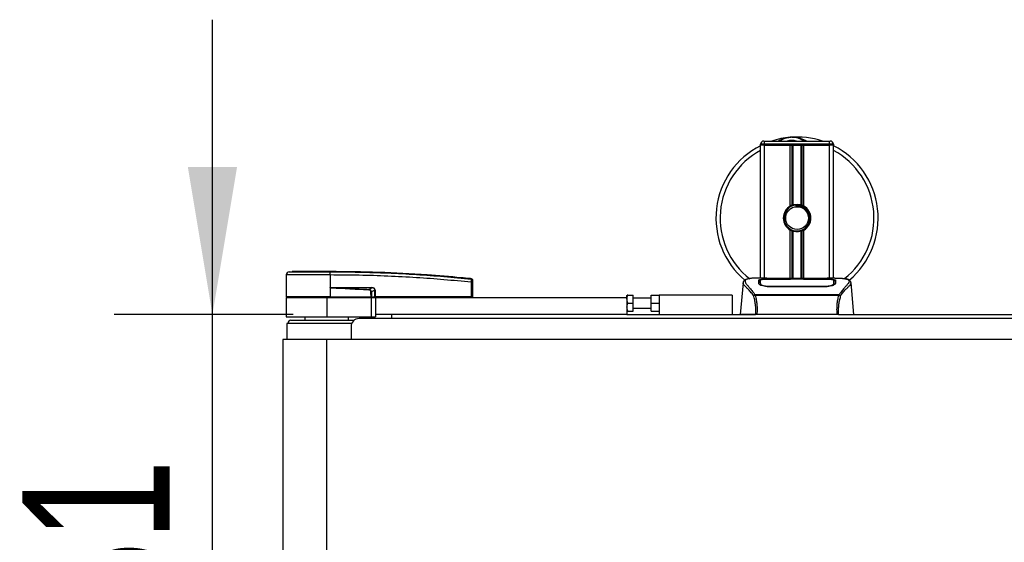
# Model space of a CAD drawing. Header units: millimetres. Extents: x 0 to 420, y 0 to 297.
# Tile 4 of 119: x 50 to 70, y 104 to 115. Entities that reach past the tile are written whole.
import ezdxf

# ---------------------------------------------------------------- set-up
doc = ezdxf.new("R2010")
doc.units = ezdxf.units.MM
doc.layers.add('QUOTE', color=174, linetype='Continuous')
doc.styles.add('SLDTEXTSTYLE3', font='TXT', dxfattribs={"width": 0.75})
doc.dimstyles.new('SLDDIMSTYLE2', dxfattribs={"dimtxt": 3, "dimasz": 3, "dimexe": 0, "dimexo": 0.0625, "dimgap": 0.75, "dimtad": 1, "dimlfac": 30.31081, "dimrnd": 1e-09, "dimzin": 12, "dimdsep": 46, "dimtxsty": 'SLDTEXTSTYLE3', "dimsah": 1, "dimcen": 0.09, "dimadec": 0, "dimazin": 3, "dimtfac": 1, "dimtdec": 3, "dimtmove": 0, "dimatfit": 0, "dimfxl": 0, "dimfrac": 2, "dimtolj": 1, "dimtzin": 12, "dimarcsym": 0})

# ---------------------------------------------------------------- blocks, each defined once
blk = doc.blocks.new('_D_3')
at = {"layer": 'QUOTE'}
for p, q in [((54.241, 108.853), (54.241, 114.853)), ((55.884, 108.853), (52.241, 108.853)), ((54.241, 99.582), (54.241, 108.853)), ((55.884, 99.582), (52.241, 99.582)), ((54.241, 99.582), (54.241, 93.582))]:
    blk.add_line(p, q, dxfattribs=at)
for points in [[(54.241, 108.853), (54.741, 111.853), (53.741, 111.853)], [(54.241, 99.582), (53.741, 96.582), (54.741, 96.582)]]:
    blk.add_solid(points, dxfattribs=at)
at = {"layer": 'QUOTE', "insert": (50.374, 100.893), "char_height": 3, "attachment_point": 1, "rotation": 90, "style": 'SLDTEXTSTYLE3'}
blk.add_mtext('281', dxfattribs=at)

msp = doc.modelspace()

# ---------------------------------------------------------------- linework, layer by layer
at = {"color": 7, "linetype": 'Continuous', "lineweight": 25}
for p, q in [((65.45563, 112.3832), (65.47212, 112.3832)), ((65.47212, 112.31721), (65.47212, 112.3832)), ((65.47212, 112.3832), (66.79178, 112.3832)), ((66.79178, 112.3832), (66.80828, 112.3832)), ((66.79178, 112.31721), (66.79178, 112.3832)), ((65.38964, 112.30072), (65.38964, 112.31721)), ((65.47212, 112.31721), (65.38964, 112.31721)), ((65.38964, 109.59541), (65.38964, 112.30072)), ((65.47212, 112.30072), (65.38964, 112.30072)), ((65.47212, 112.30072), (65.38964, 112.30072)), ((65.47212, 112.31721), (65.47212, 112.30072)), ((66.79178, 112.31721), (65.47212, 112.31721)), ((65.99504, 112.30072), (65.47212, 112.30072)), ((65.47212, 112.30072), (66.79178, 112.30072)), ((65.47212, 109.59541), (65.47212, 112.30072)), ((65.99504, 111.06083), (65.99504, 112.30072)), ((66.0308, 111.07765), (66.0308, 112.30072)), ((66.04974, 111.08421), (66.04974, 112.30072)), ((66.21417, 111.08421), (66.21417, 112.30072)), ((66.23311, 111.07765), (66.23311, 112.30072)), ((66.26887, 111.06083), (66.26887, 112.30072)), ((66.79178, 112.30072), (66.26887, 112.30072)), ((66.79178, 112.30072), (66.79178, 112.31721)), ((66.87426, 112.31721), (66.79178, 112.31721)), ((66.87426, 112.30072), (66.79178, 112.30072)), ((66.87426, 112.30072), (66.79178, 112.30072)), ((66.79178, 109.59541), (66.79178, 112.30072)), ((66.87426, 112.31721), (66.87426, 112.30072)), ((66.87426, 109.59541), (66.87426, 112.30072)), ((66.10907, 111.07904), (66.11088, 111.0582)), ((65.99504, 109.58648), (65.99504, 110.57137)), ((66.0308, 109.58648), (66.0308, 110.55455)), ((66.23311, 109.58648), (66.23311, 110.55455)), ((66.26887, 109.58648), (66.26887, 110.57137)), ((66.04974, 109.58648), (66.04974, 110.54799)), ((66.21417, 109.58648), (66.21417, 110.54799)), ((55.74362, 109.6578), (55.73977, 109.21601)), ((55.80262, 109.72284), (55.86, 109.72738)), ((56.63332, 109.72738), (56.63328, 109.72738)), ((56.63337, 109.65782), (56.6337, 109.21601)), ((56.63873, 109.65782), (56.63337, 109.65782)), ((59.50579, 109.58143), (59.50683, 109.58132)), ((59.50685, 109.58132), (59.50683, 109.58132)), ((65.51996, 109.59541), (65.36593, 109.59541)), ((65.99996, 109.56909), (65.54916, 109.56914)), ((65.5546, 109.57176), (65.98349, 109.57176)), ((65.5546, 109.56914), (65.5546, 109.57176)), ((66.62699, 109.58648), (65.63692, 109.58648)), ((66.62697, 109.58646), (65.63694, 109.58646)), ((65.98349, 109.57776), (66.28042, 109.57776)), ((65.98349, 109.57776), (65.98349, 109.57176)), ((65.98349, 109.57176), (65.98349, 109.56909)), ((65.99996, 109.56909), (65.99996, 109.57538)), ((66.26389, 109.57538), (65.99996, 109.57538)), ((66.26389, 109.56909), (66.26389, 109.57538)), ((66.26389, 109.57538), (66.26389, 109.56909)), ((66.28042, 109.57776), (66.28042, 109.57176)), ((66.28042, 109.57176), (66.70931, 109.57176)), ((66.28042, 109.57176), (66.28042, 109.56909)), ((66.70931, 109.56914), (66.70931, 109.57176)), ((66.89808, 109.59541), (66.74686, 109.59541)), ((66.84092, 109.59335), (66.83474, 109.5927)), ((66.88017, 109.49763), (66.87983, 109.55369)), ((56.63544, 109.39738), (56.63385, 109.21601)), ((56.63544, 109.39738), (56.63545, 109.39921)), ((56.70523, 109.40318), (57.47945, 109.40318)), ((57.47987, 109.39465), (56.70565, 109.39465)), ((57.42187, 109.3645), (57.47987, 109.39465)), ((57.54571, 109.34919), (57.47612, 109.31301)), ((57.54624, 109.21601), (57.54571, 109.34919)), ((57.55188, 109.34919), (57.5524, 109.21601)), ((59.50933, 109.21601), (59.50675, 109.51142)), ((59.53093, 109.51142), (59.5335, 109.21601)), ((65.03372, 109.49853), (64.97725, 108.8531)), ((65.03365, 109.49723), (65.0343, 109.49848)), ((65.38375, 109.49866), (65.38372, 109.49432)), ((65.55085, 109.43088), (65.55054, 109.41844)), ((66.70931, 109.41816), (65.5546, 109.41816)), ((66.70889, 109.43087), (66.70901, 109.43087)), ((66.87857, 109.48221), (66.87913, 109.45975)), ((66.88031, 109.47413), (66.88016, 109.49763)), ((67.23026, 109.49723), (67.22961, 109.49848)), ((67.28666, 108.8531), (67.23019, 109.49853)), ((55.73962, 109.19951), (55.73962, 108.80362)), ((55.73962, 109.19951), (56.56441, 109.19951)), ((56.6337, 109.21601), (55.73977, 109.21601)), ((55.75583, 109.21601), (55.75612, 109.19951)), ((56.56441, 109.19951), (56.56441, 108.80362)), ((56.56441, 109.19951), (57.47168, 109.19951)), ((56.63302, 109.21601), (56.63301, 109.19951)), ((56.63385, 109.21601), (56.6337, 109.21601)), ((56.63385, 109.21601), (57.47016, 109.21601)), ((57.46498, 109.21601), (57.46486, 109.19951)), ((57.47168, 109.19951), (57.47168, 108.80362)), ((57.47168, 109.19951), (57.55416, 109.19951)), ((57.47268, 109.21601), (57.54624, 109.21601)), ((57.53484, 109.21601), (57.53464, 109.19951)), ((57.5524, 109.21601), (57.54624, 109.21601)), ((57.5511, 109.21601), (57.55108, 109.19951)), ((59.50933, 109.21601), (57.5524, 109.21601)), ((57.55416, 109.19951), (57.55416, 108.8531)), ((57.55416, 109.19951), (62.66784, 109.19951)), ((59.50811, 109.21601), (59.50809, 109.19951)), ((59.50933, 109.21601), (59.5335, 109.21601)), ((59.51744, 109.21601), (59.51715, 109.19951)), ((62.67226, 109.249), (62.66784, 109.24135)), ((62.66784, 109.19951), (62.66784, 109.24135)), ((62.66784, 109.19951), (62.66784, 108.8531)), ((62.687, 109.249), (62.79981, 109.249)), ((62.79981, 109.08404), (62.79981, 109.249)), ((63.16272, 109.18302), (62.79981, 109.18302)), ((63.16272, 109.08404), (63.16272, 109.249)), ((63.16272, 109.249), (63.32767, 109.249)), ((63.32767, 109.249), (63.32767, 108.8531)), ((64.81229, 109.249), (63.32767, 109.249)), ((64.81229, 109.249), (64.81229, 108.8531)), ((65.27171, 109.24926), (65.27534, 109.25781)), ((65.27534, 109.25781), (66.989, 109.25781)), ((66.9803, 109.23932), (65.28356, 109.23932)), ((66.989, 109.25781), (66.99211, 109.24939)), ((62.687, 109.08404), (62.79981, 109.08404)), ((62.79981, 108.91909), (62.79981, 109.08404)), ((62.79981, 108.98507), (63.16272, 108.98507)), ((63.16272, 109.08404), (63.32767, 109.08404)), ((63.16272, 108.91909), (63.16272, 109.08404)), ((55.73962, 108.80362), (56.56441, 108.80362)), ((56.11902, 108.80362), (56.11902, 108.73763)), ((56.56441, 108.80362), (57.47168, 108.80362)), ((57.0098, 108.73763), (57.0098, 108.80362)), ((111.55029, 108.77062), (57.22424, 108.77062)), ((57.47168, 108.80362), (57.55416, 108.80362)), ((57.55416, 108.8531), (57.55416, 108.80362)), ((62.66784, 108.8531), (57.55416, 108.8531)), ((57.88407, 108.8531), (57.88407, 108.77062)), ((62.66784, 108.92674), (62.67226, 108.91909)), ((62.66784, 108.8531), (65.28518, 108.8531)), ((62.687, 108.91909), (62.79981, 108.91909)), ((63.16272, 108.91909), (63.32767, 108.91909)), ((66.9491, 108.8531), (65.31481, 108.8531)), ((66.97872, 108.8531), (113.9147, 108.8531)), ((55.75612, 108.67165), (55.75367, 108.34173)), ((57.07305, 108.67165), (55.75612, 108.67165)), ((55.8386, 108.73763), (57.12527, 108.73763)), ((57.05928, 108.60567), (57.05928, 108.34173)), ((55.67364, 108.34173), (55.67364, 100.09385)), ((56.56441, 108.34173), (55.67364, 108.34173)), ((56.56441, 100.09385), (56.56441, 108.34173)), ((221.52206, 108.34173), (56.56441, 108.34173))]:
    msp.add_line(p, q, dxfattribs=at)
at = {"color": 7, "linetype": 'Continuous', "lineweight": 25, "flags": 128}
for points in [[(66.71475, 109.56914), (66.4966, 109.56911), (66.26389, 109.56909)], [(56.63544, 109.39738), (56.67475, 109.39585), (56.70565, 109.39465)], [(57.42119, 109.35028), (57.42129, 109.35244), (57.42139, 109.35455), (57.42149, 109.35659), (57.42158, 109.35852), (57.42167, 109.3603), (57.42175, 109.36191), (57.42182, 109.36332), (57.42187, 109.3645)], [(66.71306, 109.43088), (66.7093, 109.43087), (66.70901, 109.43087)]]:
    msp.add_lwpolyline(points, dxfattribs=at)
at = {"color": 7, "linetype": 'Continuous', "lineweight": 25}
msp.add_circle((66.13195, 110.8161), 0.23094, dxfattribs=at)
for centre, radius, start, end in [((65.45563, 112.31721), 0.06598, 90, 180), ((66.13195, 110.8161), 1.64958, 94.974241, 108.194872), ((66.02611, 112.03219), 0.42889, 54.926098, 125.073902), ((66.02611, 112.03219), 0.36291, 75.287788, 104.712212), ((66.13195, 110.8161), 1.64958, 71.805128, 94.974241), ((66.80828, 112.31721), 0.06598, 0, 90), ((66.13195, 110.8161), 1.64958, 116.743684, 229.984768), ((66.13195, 110.8161), 1.56454, 118.324088, 232.137337), ((66.13195, 110.8161), 1.64958, 310.046839, 63.256316), ((66.13195, 110.8161), 1.56454, 308.047069, 61.675912), ((66.13195, 110.8161), 0.28043, 119.224658, 240.775342), ((66.13195, 110.8161), 0.26393, 94.974241, 274.974241), ((66.13195, 110.8161), 0.28043, 111.143405, 119.224658), ((66.13195, 110.8161), 0.28043, 60.775342, 68.856595), ((66.13195, 110.8161), 0.28043, 299.224658, 60.775342), ((66.13195, 110.8161), 0.28043, 240.775342, 248.856595), ((66.13195, 110.8161), 0.28043, 291.143405, 299.224658), ((55.8096, 109.65723), 0.06598, 96.076872, 179.499989), ((56.38551, 109.67159), 0.24825, 356.819927, 11.918257), ((55.29535, 109.57028), 1.34712, 6.503389, 6.696809), ((56.3909, 109.67175), 0.24822, 356.784062, 11.882918), ((59.50428, 109.5501), 0.02631, 0.615859, 83.895805), ((56.77357, 109.40229), 0.06835, 179.25241, 186.414342), ((57.5478, 109.40229), 0.06835, 179.25241, 186.414342), ((57.5488, 110.18948), 0.8403, 269.78976, 270.21024), ((59.51884, 108.78102), 0.7305, 89.051899, 90.948101), ((57.22424, 108.60567), 0.16496, 90, 180), ((55.8386, 108.67165), 0.06598, 90, 180)]:
    msp.add_arc(centre, radius, start, end, dxfattribs=at)
for centre, major_axis, ratio, start_param, end_param in [((57.39453, 109.29442), (0.06599, 0.03488), 0.66301777, 5.94884055, 7.12572739), ((57.39453, 109.29427), (0.07559, 0.04022), 0.77058227, 5.94675229, 7.12363913), ((57.43481, 109.31556), (0.11218, 0.05517), 0.60672542, 5.99588539, 7.17277223), ((57.43565, 109.31565), (0.10613, 0.05253), 0.5569608, 5.9946727, 7.17155954)]:
    msp.add_ellipse(centre, major_axis=major_axis, ratio=ratio, start_param=start_param, end_param=end_param, dxfattribs=at)
for points, knots in [([(65.74948, 112.3832), (65.75216, 112.38497), (65.79599, 112.41384), (65.87676, 112.44195), (65.95606, 112.45659), (65.98864, 112.45944), (65.98892, 112.45946)], [0, 0, 0, 0, 0.03729849, 0.60902041, 0.99664446, 1, 1, 1, 1]), ([(65.98892, 112.45946), (65.9892, 112.45949), (65.99674, 112.46015), (66.00433, 112.45985), (66.01164, 112.45957)], [0, 0, 0, 0, 0.03710938, 1, 1, 1, 1]), ([(66.03421, 112.4596), (66.05187, 112.46006), (66.11742, 112.46177), (66.2055, 112.43991), (66.28427, 112.40876), (66.31502, 112.38963), (66.32535, 112.3832)], [0, 0, 0, 0, 0.17640166, 0.65503379, 0.8840221, 1, 1, 1, 1]), ([(66.0308, 111.07765), (66.03148, 111.07791), (66.03354, 111.0787), (66.03786, 111.08029), (66.04361, 111.08227), (66.04766, 111.08356), (66.04959, 111.08416), (66.04974, 111.08421)], [0, 0, 0, 0, 0.13279182, 0.40328924, 0.68794599, 0.97624213, 1, 1, 1, 1]), ([(66.04974, 111.08421), (66.05753, 111.08638), (66.08399, 111.09378), (66.1325, 111.09855), (66.18121, 111.09334), (66.20564, 111.08657), (66.21417, 111.08421)], [0, 0, 0, 0, 0.15316231, 0.52061175, 0.83276392, 1, 1, 1, 1]), ([(66.10907, 111.07904), (66.14246, 111.07827), (66.21017, 111.0767), (66.30072, 111.02692), (66.36695, 110.94968), (66.40024, 110.85235), (66.3933, 110.75154), (66.36123, 110.67148), (66.32386, 110.63984), (66.31147, 110.62935)], [0, 0, 0, 0, 0.153256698, 0.3107756, 0.462217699, 0.61755972, 0.774365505, 0.925184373, 1, 1, 1, 1]), ([(66.15484, 110.55316), (66.18364, 110.55923), (66.24123, 110.57137), (66.31378, 110.62455), (66.36549, 110.69675), (66.38973, 110.78201), (66.38385, 110.86944), (66.34972, 110.94928), (66.29132, 111.01275), (66.21577, 111.05213), (66.15258, 111.06174), (66.11798, 111.0588), (66.11088, 111.0582)], [0, 0, 0, 0, 0.11029899, 0.22059797, 0.33089694, 0.4412694, 0.54893858, 0.65628707, 0.76369695, 0.86864917, 0.97304725, 1, 1, 1, 1]), ([(66.21417, 111.08421), (66.21515, 111.0839), (66.21788, 111.08305), (66.22281, 111.08142), (66.22851, 111.0794), (66.23157, 111.07823), (66.23311, 111.07765)], [0, 0, 0, 0, 0.15557258, 0.42978375, 0.7145238, 1, 1, 1, 1]), ([(66.04974, 110.54799), (66.04932, 110.54812), (66.04721, 110.54877), (66.04297, 110.55014), (66.03727, 110.55212), (66.03318, 110.55363), (66.03127, 110.55437), (66.0308, 110.55455)], [0, 0, 0, 0, 0.06768855, 0.33799524, 0.61961326, 0.90796392, 1, 1, 1, 1]), ([(66.23311, 110.55455), (66.23282, 110.55444), (66.23122, 110.55382), (66.22762, 110.55247), (66.22203, 110.55051), (66.21734, 110.54897), (66.21485, 110.5482), (66.21417, 110.54799)], [0, 0, 0, 0, 0.05704611, 0.3223495, 0.60367528, 0.89214027, 1, 1, 1, 1]), ([(66.21417, 110.54799), (66.19753, 110.54379), (66.16371, 110.53525), (66.10753, 110.53502), (66.06988, 110.542), (66.05219, 110.54727), (66.04974, 110.54799)], [0, 0, 0, 0, 0.317631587, 0.645872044, 0.951087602, 1, 1, 1, 1]), ([(56.63337, 109.65782), (56.59207, 109.65782), (56.50848, 109.65781), (56.38029, 109.65781), (56.25147, 109.65783), (56.12835, 109.65778), (56.01654, 109.65783), (55.92126, 109.65782), (55.84332, 109.65779), (55.78692, 109.65783), (55.7505, 109.65783), (55.74594, 109.65781), (55.74362, 109.6578)], [0, 0, 0, 0, 0.09123037, 0.18462249, 0.28509302, 0.38847717, 0.48894659, 0.59232958, 0.69279869, 0.79618144, 0.89663467, 1, 1, 1, 1]), ([(55.80262, 109.72284), (55.80475, 109.72284), (55.80901, 109.72283), (55.84235, 109.72288), (55.89498, 109.72284), (55.96667, 109.72285), (56.05555, 109.72285), (56.15862, 109.72282), (56.27345, 109.72285), (56.39247, 109.72285), (56.51205, 109.72284), (56.58962, 109.72285), (56.6284, 109.72286)], [0, 0, 0, 0, 0.101915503, 0.203833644, 0.305752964, 0.407671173, 0.50960195, 0.611531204, 0.713461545, 0.815392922, 0.90769638, 1, 1, 1, 1]), ([(56.63328, 109.72738), (56.5843, 109.72738), (56.48619, 109.72738), (56.34167, 109.72738), (56.20733, 109.72738), (56.08787, 109.72738), (55.98948, 109.72738), (55.91608, 109.72738), (55.86864, 109.72738), (55.86288, 109.72738), (55.86, 109.72738)], [0, 0, 0, 0, 0.12488045, 0.25013958, 0.37464939, 0.49981249, 0.62476421, 0.74955772, 0.87492377, 1, 1, 1, 1]), ([(56.6284, 109.72286), (56.6302, 109.72287), (56.632, 109.72289), (56.6338, 109.72286), (56.6338, 109.72286)], [0, 0, 0, 0, 0.99963467, 1, 1, 1, 1]), ([(59.50683, 109.58132), (59.49574, 109.58245), (59.42735, 109.58939), (59.12725, 109.61868), (58.51068, 109.66905), (57.6211, 109.71746), (56.96271, 109.72407), (56.63332, 109.72738)], [0, 0, 0, 0, 0.01170126, 0.07220884, 0.31419353, 0.65688711, 1, 1, 1, 1]), ([(56.6338, 109.72286), (56.6338, 109.72286), (56.82924, 109.72275), (57.22014, 109.7187), (57.80627, 109.70018), (58.56934, 109.66166), (59.13557, 109.61009), (59.50707, 109.57626)], [0, 0, 0, 0, 0.00000069, 0.20371068, 0.40747211, 0.61123305, 1, 1, 1, 1]), ([(59.50675, 109.51142), (59.13565, 109.54526), (58.57033, 109.5968), (57.80856, 109.63508), (57.22378, 109.65418), (56.83372, 109.65661), (56.63873, 109.65782)], [0, 0, 0, 0, 0.389052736, 0.59267292, 0.796380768, 1, 1, 1, 1]), ([(59.50675, 109.51142), (59.50698, 109.51882), (59.50745, 109.53362), (59.50776, 109.55323), (59.50772, 109.56793), (59.50742, 109.5746), (59.50714, 109.57592), (59.50707, 109.57626)], [0, 0, 0, 0, 0.23108965, 0.4626691, 0.69303153, 0.92227335, 1, 1, 1, 1]), ([(59.50707, 109.57626), (59.50701, 109.57821), (59.50693, 109.58087), (59.50687, 109.58123), (59.50685, 109.58132)], [0, 0, 0, 0, 0.73611582, 1, 1, 1, 1]), ([(59.50685, 109.58132), (59.50977, 109.58073), (59.51561, 109.57954), (59.52301, 109.5742), (59.52831, 109.56689), (59.53035, 109.56013), (59.53051, 109.55621), (59.53054, 109.5553)], [0, 0, 0, 0, 0.23106275, 0.46212549, 0.69318856, 0.92839331, 1, 1, 1, 1]), ([(59.53054, 109.5553), (59.53054, 109.5552), (59.53055, 109.55486), (59.53057, 109.55228), (59.53059, 109.55038)], [0, 0, 0, 0, 0.26342591, 1, 1, 1, 1]), ([(59.53059, 109.55038), (59.53059, 109.55018), (59.53059, 109.5494), (59.53063, 109.54542), (59.53071, 109.53658), (59.53081, 109.52478), (59.53089, 109.51587), (59.53093, 109.51142)], [0, 0, 0, 0, 0.07774703, 0.30683638, 0.53695653, 0.76850921, 1, 1, 1, 1]), ([(65.14133, 109.5798), (65.13463, 109.57853), (65.11756, 109.5753), (65.09802, 109.56866), (65.08197, 109.56137), (65.0722, 109.55551), (65.06536, 109.55039), (65.06059, 109.54615), (65.05717, 109.54281), (65.0549, 109.54054), (65.05335, 109.53905), (65.05265, 109.53841), (65.05226, 109.53806), (65.05196, 109.53779), (65.05176, 109.53762), (65.05156, 109.53745), (65.05129, 109.53722), (65.05097, 109.53696), (65.05046, 109.53654), (65.04992, 109.53613), (65.04925, 109.5356), (65.0483, 109.53479), (65.04785, 109.53444), (65.04663, 109.53275), (65.04625, 109.5322), (65.04597, 109.53179), (65.04568, 109.53134), (65.04526, 109.53069), (65.04439, 109.5293), (65.04331, 109.52747), (65.03967, 109.52092), (65.0359, 109.51202), (65.03453, 109.50358), (65.03373, 109.4987)], [0, 0, 0, 0, 0.13346194, 0.34016958, 0.46160951, 0.55730778, 0.62992241, 0.68217732, 0.71692903, 0.7371149, 0.74272174, 0.74460414, 0.7459796, 0.74651976, 0.74699289, 0.74743167, 0.74787155, 0.74886374, 0.75011647, 0.75397334, 0.75908593, 0.76862625, 0.78821087, 0.79094759, 0.79197558, 0.79286909, 0.79373558, 0.79468443, 0.7971036, 0.8047367, 0.8162438, 0.89371675, 1, 1, 1, 1]), ([(65.15243, 109.58137), (65.14596, 109.58005), (65.13216, 109.57721), (65.10741, 109.56947), (65.08291, 109.55667), (65.06992, 109.53463), (65.07591, 109.51047), (65.09018, 109.48789), (65.1029, 109.47129), (65.1193, 109.45188), (65.13868, 109.43013), (65.16156, 109.40469), (65.18689, 109.37548), (65.21444, 109.34149), (65.24422, 109.30321), (65.26445, 109.27369), (65.27534, 109.25781)], [0, 0, 0, 0, 0.061570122, 0.131511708, 0.27071941, 0.403375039, 0.535106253, 0.583280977, 0.633158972, 0.68442904, 0.73675836, 0.783847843, 0.838932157, 0.891573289, 0.94168727, 1, 1, 1, 1]), ([(65.36593, 109.59538), (65.3642, 109.59539), (65.35777, 109.59543), (65.3453, 109.59537), (65.33003, 109.59526), (65.31488, 109.59504), (65.29984, 109.59473), (65.28406, 109.59426), (65.26693, 109.59358), (65.24608, 109.59249), (65.22392, 109.59091), (65.20097, 109.58874), (65.17891, 109.58602), (65.1626, 109.58367), (65.15404, 109.58174), (65.15243, 109.58137)], [0, 0, 0, 0, 0.02762691, 0.10239616, 0.17945658, 0.24994161, 0.31702439, 0.38965422, 0.46782264, 0.55148696, 0.67182448, 0.76737343, 0.86398611, 0.97427426, 1, 1, 1, 1]), ([(65.35156, 109.55332), (65.35374, 109.55576), (65.35811, 109.56063), (65.39308, 109.56604), (65.44467, 109.56973), (65.50185, 109.57151), (65.53961, 109.57169), (65.5546, 109.57176)], [0, 0, 0, 0, 0.21521677, 0.43046232, 0.64509935, 0.85904026, 1, 1, 1, 1]), ([(65.35335, 109.48493), (65.35297, 109.49967), (65.35238, 109.52182), (65.35187, 109.54144), (65.35167, 109.54936), (65.35156, 109.55332)], [0, 0, 0, 0, 0.49858361, 0.74918971, 1, 1, 1, 1]), ([(65.38409, 109.55369), (65.38409, 109.55354), (65.38399, 109.53519), (65.38386, 109.51685), (65.38374, 109.49866)], [0, 0, 0, 0, 0.00827271, 1, 1, 1, 1]), ([(65.38409, 109.55365), (65.38399, 109.53618), (65.38388, 109.51785), (65.38376, 109.49953), (65.38375, 109.49866)], [0, 0, 0, 0, 0.95264015, 1, 1, 1, 1]), ([(65.54916, 109.56914), (65.53068, 109.56901), (65.49371, 109.56873), (65.44442, 109.56646), (65.4071, 109.56283), (65.38697, 109.55839), (65.38492, 109.55502), (65.38409, 109.55365)], [0, 0, 0, 0, 0.21287602, 0.42573624, 0.63903454, 0.85331242, 1, 1, 1, 1]), ([(65.38534, 109.48222), (65.38532, 109.4831), (65.38504, 109.49949), (65.38467, 109.52005), (65.38432, 109.54041), (65.38417, 109.54941), (65.38409, 109.55353), (65.38409, 109.55365)], [0, 0, 0, 0, 0.02546624, 0.4713629, 0.73178735, 0.99246436, 1, 1, 1, 1]), ([(65.63694, 109.58646), (65.62577, 109.58647), (65.58972, 109.58654), (65.53067, 109.58728), (65.47041, 109.58881), (65.42942, 109.59058), (65.41015, 109.59221), (65.41871, 109.59297), (65.42299, 109.59335)], [0, 0, 0, 0, 0.08215471, 0.26513997, 0.44867114, 0.63249904, 0.81630092, 1, 1, 1, 1]), ([(65.44297, 109.59011), (65.43712, 109.5904), (65.42773, 109.59086), (65.42174, 109.59153), (65.42234, 109.59142), (65.42249, 109.59139)], [0, 0, 0, 0, 0.55060159, 0.88501525, 1, 1, 1, 1]), ([(65.42299, 109.59335), (65.45866, 109.59431), (65.51794, 109.59589), (65.60849, 109.59474), (65.66841, 109.5927), (65.70337, 109.58956), (65.71036, 109.58893)], [0, 0, 0, 0, 0.301521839, 0.501047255, 0.900230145, 1, 1, 1, 1]), ([(65.43563, 109.59053), (65.43546, 109.59062), (65.43347, 109.59175), (65.42918, 109.5929), (65.42505, 109.5932), (65.42299, 109.59335)], [0, 0, 0, 0, 0.044433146, 0.522216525, 1, 1, 1, 1]), ([(65.63694, 109.58649), (65.62243, 109.58651), (65.59206, 109.58657), (65.5477, 109.5871), (65.50594, 109.58791), (65.47134, 109.58892), (65.44996, 109.5897), (65.44356, 109.59007), (65.44297, 109.59011)], [0, 0, 0, 0, 0.18189708, 0.38061319, 0.58093849, 0.78035725, 0.97967552, 1, 1, 1, 1]), ([(65.72274, 109.58648), (65.72075, 109.58719), (65.71675, 109.58862), (65.71251, 109.58882), (65.71036, 109.58893)], [0, 0, 0, 0, 0.49524741, 1, 1, 1, 1]), ([(66.55354, 109.58893), (66.5514, 109.58882), (66.54715, 109.58862), (66.54315, 109.58719), (66.54117, 109.58648)], [0, 0, 0, 0, 0.50476564, 1, 1, 1, 1]), ([(66.55354, 109.58893), (66.57556, 109.59064), (66.61215, 109.59349), (66.69428, 109.59535), (66.76842, 109.59636), (66.82883, 109.59385), (66.84092, 109.59335)], [0, 0, 0, 0, 0.30143784, 0.50095323, 0.90014009, 1, 1, 1, 1]), ([(66.83353, 109.59086), (66.82814, 109.5905), (66.81453, 109.58958), (66.76742, 109.58806), (66.70182, 109.58673), (66.65191, 109.58655), (66.62697, 109.58646)], [0, 0, 0, 0, 0.17981299, 0.45378319, 0.72700373, 1, 1, 1, 1]), ([(66.70931, 109.57176), (66.73208, 109.5716), (66.77764, 109.57128), (66.83838, 109.56868), (66.88428, 109.56442), (66.90889, 109.5591), (66.91135, 109.55498), (66.91234, 109.55332)], [0, 0, 0, 0, 0.21341182, 0.42681727, 0.64048529, 0.85457431, 1, 1, 1, 1]), ([(66.87982, 109.55365), (66.87802, 109.55564), (66.87442, 109.55964), (66.84581, 109.56421), (66.80367, 109.56738), (66.75725, 109.56894), (66.72674, 109.56909), (66.71475, 109.56914)], [0, 0, 0, 0, 0.21612272, 0.43228358, 0.64748247, 0.86145988, 1, 1, 1, 1]), ([(66.84092, 109.59335), (66.84336, 109.59319), (66.85111, 109.59266), (66.85113, 109.59182), (66.83712, 109.59106), (66.83353, 109.59086)], [0, 0, 0, 0, 0.25540478, 0.808946, 1, 1, 1, 1]), ([(66.84204, 109.59149), (66.84205, 109.59149), (66.84254, 109.59158), (66.84028, 109.59123), (66.83595, 109.59096), (66.83353, 109.59081)], [0, 0, 0, 0, 0.006260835, 0.44327513, 1, 1, 1, 1]), ([(66.87982, 109.55365), (66.87981, 109.55353), (66.87969, 109.54651), (66.87946, 109.53356), (66.87905, 109.50968), (66.87876, 109.493), (66.87859, 109.4831), (66.87857, 109.48221)], [0, 0, 0, 0, 0.0075194, 0.45666513, 0.71535566, 0.97452521, 1, 1, 1, 1]), ([(66.88016, 109.49763), (66.88015, 109.49847), (66.88009, 109.50776), (66.87998, 109.52643), (66.87987, 109.54427), (66.87982, 109.55365)], [0, 0, 0, 0, 0.04480435, 0.49764008, 1, 1, 1, 1]), ([(66.89808, 109.59538), (66.9013, 109.59539), (66.9197, 109.59544), (66.95885, 109.59507), (67.00127, 109.59356), (67.03274, 109.59144), (67.04862, 109.5901), (67.06356, 109.58861), (67.0765, 109.5871), (67.08924, 109.58538), (67.10052, 109.58356), (67.10912, 109.58205), (67.11337, 109.58112), (67.11389, 109.581)], [0, 0, 0, 0, 0.04881498, 0.27892257, 0.54515535, 0.62717383, 0.69834333, 0.75858144, 0.82840444, 0.87364995, 0.93389274, 0.99178224, 1, 1, 1, 1]), ([(66.91234, 109.55332), (66.91224, 109.54938), (66.91198, 109.53951), (66.91145, 109.5191), (66.91085, 109.49633), (66.91055, 109.48493)], [0, 0, 0, 0, 0.249392, 0.62414375, 1, 1, 1, 1]), ([(67.11389, 109.581), (67.11697, 109.58036), (67.1235, 109.57899), (67.13278, 109.57663), (67.14169, 109.57404), (67.15647, 109.56901), (67.1738, 109.5606), (67.18858, 109.54597), (67.1926, 109.52737), (67.18459, 109.50312), (67.16229, 109.47191), (67.12626, 109.43124), (67.07744, 109.37673), (67.03461, 109.32336), (67.00486, 109.28174), (66.99417, 109.26561), (66.989, 109.25781)], [0, 0, 0, 0, 0.02969414, 0.06305591, 0.09492768, 0.12531521, 0.23205808, 0.32960303, 0.43327649, 0.53202469, 0.63076786, 0.73507022, 0.83793216, 0.94137578, 0.97165063, 1, 1, 1, 1]), ([(67.23017, 109.4987), (67.22938, 109.50358), (67.22801, 109.51202), (67.22424, 109.52092), (67.22059, 109.52747), (67.21952, 109.5293), (67.21865, 109.53069), (67.21823, 109.53134), (67.21794, 109.53179), (67.21766, 109.5322), (67.21728, 109.53275), (67.21606, 109.53444), (67.21558, 109.53482), (67.21448, 109.53575), (67.21368, 109.53635), (67.21294, 109.53696), (67.21262, 109.53722), (67.21235, 109.53744), (67.21215, 109.53761), (67.21195, 109.53779), (67.21165, 109.53806), (67.21115, 109.53851), (67.21051, 109.5391), (67.20896, 109.54059), (67.20675, 109.5428), (67.20332, 109.54615), (67.19855, 109.55038), (67.19172, 109.55551), (67.18196, 109.56136), (67.16589, 109.56865), (67.14747, 109.57499), (67.13165, 109.57801), (67.12618, 109.57906)], [0, 0, 0, 0, 0.10895151, 0.18836403, 0.20015725, 0.20797863, 0.21045693, 0.21142904, 0.21231706, 0.21323322, 0.21428764, 0.21709508, 0.23718398, 0.24934952, 0.25616294, 0.25744907, 0.25846748, 0.25891857, 0.25936812, 0.25985246, 0.2604052, 0.2618126, 0.26492315, 0.26948017, 0.29015729, 0.32576371, 0.37931044, 0.4537257, 0.55180182, 0.67626306, 0.8881219, 1, 1, 1, 1]), ([(57.42119, 109.35028), (57.27447, 109.35815), (57.01245, 109.3722), (56.75064, 109.38968), (56.63544, 109.39738)], [0, 0, 0, 0, 0.55997278, 1, 1, 1, 1]), ([(56.63545, 109.39921), (56.6359, 109.39934), (56.63704, 109.39967), (56.63926, 109.40013), (56.6426, 109.40067), (56.64759, 109.40126), (56.65503, 109.40189), (56.66611, 109.40251), (56.68323, 109.40307), (56.69684, 109.40314), (56.70523, 109.40318)], [0, 0, 0, 0, 0.0199034, 0.05101553, 0.09695623, 0.16503878, 0.26617597, 0.41665359, 0.64077612, 1, 1, 1, 1]), ([(56.70565, 109.39465), (56.83936, 109.38946), (57.07812, 109.3802), (57.31684, 109.36929), (57.42187, 109.3645)], [0, 0, 0, 0, 0.56002522, 1, 1, 1, 1]), ([(65.24597, 109.24066), (65.23611, 109.25376), (65.20626, 109.29342), (65.15707, 109.34803), (65.10575, 109.39985), (65.06659, 109.43851), (65.03857, 109.47234), (65.03544, 109.48819), (65.03365, 109.49723)], [0, 0, 0, 0, 0.08424716, 0.25508672, 0.42672547, 0.59796341, 0.77060237, 1, 1, 1, 1]), ([(65.37425, 109.5456), (65.36742, 109.54434), (65.35364, 109.54179), (65.35235, 109.53842), (65.35171, 109.53672)], [0, 0, 0, 0, 0.49631334, 1, 1, 1, 1]), ([(65.5546, 109.41816), (65.53319, 109.41905), (65.49039, 109.42082), (65.43273, 109.43372), (65.38669, 109.45099), (65.35841, 109.46926), (65.35489, 109.48016), (65.35335, 109.48493)], [0, 0, 0, 0, 0.1991311, 0.39793157, 0.60588955, 0.82737965, 1, 1, 1, 1]), ([(65.38064, 109.46792), (65.38139, 109.46242), (65.38224, 109.45607), (65.39443, 109.44964), (65.39604, 109.44879)], [0, 0, 0, 0, 0.86801111, 1, 1, 1, 1]), ([(65.38372, 109.49432), (65.38368, 109.48702), (65.3836, 109.47448), (65.38345, 109.4611), (65.38339, 109.4555)], [0, 0, 0, 0, 0.58164119, 1, 1, 1, 1]), ([(65.38464, 109.45467), (65.38472, 109.45784), (65.38495, 109.46702), (65.38518, 109.47621), (65.38534, 109.48222)], [0, 0, 0, 0, 0.345876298, 1, 1, 1, 1]), ([(65.38534, 109.48222), (65.38724, 109.47724), (65.39105, 109.46729), (65.42002, 109.45178), (65.46249, 109.43906), (65.5088, 109.43196), (65.53907, 109.43118), (65.55085, 109.43088)], [0, 0, 0, 0, 0.21773223, 0.43557879, 0.65075483, 0.86407246, 1, 1, 1, 1]), ([(65.55085, 109.43088), (65.5521, 109.43088), (65.68412, 109.43049), (66.07014, 109.43095), (66.4549, 109.4309), (66.70889, 109.43087)], [0, 0, 0, 0, 0.00323915, 0.34201142, 1, 1, 1, 1]), ([(66.91055, 109.48493), (66.908, 109.47862), (66.90289, 109.466), (66.86556, 109.44552), (66.81125, 109.42812), (66.75501, 109.41916), (66.72045, 109.4184), (66.70931, 109.41816)], [0, 0, 0, 0, 0.2254673, 0.45085364, 0.67736923, 0.89591171, 1, 1, 1, 1]), ([(66.71306, 109.43088), (66.73157, 109.43159), (66.76859, 109.43301), (66.81795, 109.44319), (66.85527, 109.45689), (66.87546, 109.47077), (66.87767, 109.47889), (66.87857, 109.48221)], [0, 0, 0, 0, 0.2128654, 0.42572184, 0.63872248, 0.85234986, 1, 1, 1, 1]), ([(66.71354, 109.41183), (66.71354, 109.41198), (66.71338, 109.41833), (66.71322, 109.42468), (66.71306, 109.43088)], [0, 0, 0, 0, 0.02342788, 1, 1, 1, 1]), ([(66.86267, 109.44602), (66.86809, 109.44915), (66.88102, 109.45662), (66.88244, 109.46377), (66.88327, 109.46792)], [0, 0, 0, 0, 0.41900897, 1, 1, 1, 1]), ([(66.9122, 109.53672), (66.9106, 109.53921), (66.9079, 109.5434), (66.88691, 109.54629), (66.8784, 109.54746)], [0, 0, 0, 0, 0.59475195, 1, 1, 1, 1]), ([(66.88051, 109.45599), (66.88045, 109.46135), (66.8803, 109.47459), (66.88023, 109.48693), (66.88019, 109.49427)], [0, 0, 0, 0, 0.40550496, 1, 1, 1, 1]), ([(66.88327, 109.46792), (66.88353, 109.4828), (66.88405, 109.51265), (66.88433, 109.52869), (66.88447, 109.53673)], [0, 0, 0, 0, 0.49856918, 1, 1, 1, 1]), ([(67.01794, 109.24067), (67.0278, 109.25377), (67.05765, 109.29343), (67.10684, 109.34803), (67.15816, 109.39985), (67.19732, 109.43851), (67.22534, 109.47234), (67.22847, 109.48819), (67.23026, 109.49723)], [0, 0, 0, 0, 0.084230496, 0.255073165, 0.426715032, 0.59795609, 0.770598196, 1, 1, 1, 1]), ([(57.46445, 109.31301), (57.4669, 109.31301), (57.47128, 109.31303), (57.47464, 109.31301), (57.47612, 109.31301)], [0, 0, 0, 0, 0.56, 1, 1, 1, 1]), ([(57.47016, 109.21601), (57.4685, 109.2341), (57.46554, 109.26638), (57.46478, 109.29877), (57.46445, 109.31301)], [0, 0, 0, 0, 0.56058603, 1, 1, 1, 1]), ([(57.47016, 109.21601), (57.47045, 109.21601), (57.47115, 109.21601), (57.47203, 109.21601), (57.47251, 109.21601), (57.47268, 109.21601)], [0, 0, 0, 0, 0.31939567, 0.74819126, 1, 1, 1, 1]), ([(57.47612, 109.31301), (57.47587, 109.29489), (57.47543, 109.26249), (57.47352, 109.23023), (57.47268, 109.21601)], [0, 0, 0, 0, 0.55939227, 1, 1, 1, 1]), ([(62.687, 109.08404), (62.67931, 109.11352), (62.66492, 109.16864), (62.67999, 109.22348), (62.687, 109.249)], [0, 0, 0, 0, 0.5347163, 1, 1, 1, 1]), ([(62.687, 109.249), (62.68482, 109.249), (62.67601, 109.249), (62.6756, 109.249), (62.6753, 109.249)], [0, 0, 0, 0, 0.24664624, 1, 1, 1, 1]), ([(65.246, 109.24071), (65.24821, 109.24197), (65.25268, 109.24451), (65.26137, 109.24764), (65.26802, 109.24899), (65.27152, 109.24936), (65.27172, 109.24938)], [0, 0, 0, 0, 0.32361461, 0.65359013, 0.98086966, 1, 1, 1, 1]), ([(65.29096, 108.8531), (65.29294, 108.88729), (65.29691, 108.95548), (65.28819, 109.05544), (65.2711, 109.15134), (65.25439, 109.21085), (65.246, 109.24071)], [0, 0, 0, 0, 0.25144081, 0.50156728, 0.74986348, 1, 1, 1, 1]), ([(65.28357, 109.23932), (65.28349, 109.23938), (65.27917, 109.24247), (65.2754, 109.2459), (65.27171, 109.24926)], [0, 0, 0, 0, 0.01890165, 1, 1, 1, 1]), ([(65.28356, 109.23932), (65.29037, 109.21011), (65.30395, 109.15181), (65.31611, 109.05678), (65.32129, 108.95683), (65.31698, 108.88772), (65.31481, 108.8531)], [0, 0, 0, 0, 0.24242241, 0.48382845, 0.74145736, 1, 1, 1, 1]), ([(66.9491, 108.8531), (66.94689, 108.88759), (66.94249, 108.95651), (66.94726, 109.05673), (66.95936, 109.15192), (66.97336, 109.21033), (66.9803, 109.23932)], [0, 0, 0, 0, 0.25759359, 0.51473288, 0.75915094, 1, 1, 1, 1]), ([(67.01791, 109.24072), (67.00969, 109.21095), (66.99318, 109.15117), (66.97608, 109.05525), (66.96711, 108.95521), (66.971, 108.88718), (66.97295, 108.8531)], [0, 0, 0, 0, 0.24872742, 0.49949886, 0.74927865, 1, 1, 1, 1]), ([(66.99223, 109.24929), (66.98842, 109.24601), (66.98455, 109.24268), (66.98038, 109.23939), (66.98031, 109.23932)], [0, 0, 0, 0, 0.98124308, 1, 1, 1, 1]), ([(66.99217, 109.24938), (66.99237, 109.24936), (66.99588, 109.24899), (67.00254, 109.24765), (67.01124, 109.24452), (67.0157, 109.24198), (67.01791, 109.24072)], [0, 0, 0, 0, 0.020010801, 0.34699568, 0.676673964, 1, 1, 1, 1]), ([(62.687, 108.91909), (62.67931, 108.94856), (62.66492, 109.00368), (62.67999, 109.05852), (62.687, 109.08404)], [0, 0, 0, 0, 0.5347163, 1, 1, 1, 1]), ([(62.6753, 108.91909), (62.6756, 108.91909), (62.67601, 108.91909), (62.68482, 108.91909), (62.687, 108.91909)], [0, 0, 0, 0, 0.75335376, 1, 1, 1, 1]), ([(65.29096, 108.8531), (65.25367, 108.8531), (65.17913, 108.8531), (65.08385, 108.8531), (65.01426, 108.8531), (64.97976, 108.8531), (64.97972, 108.8531), (64.97971, 108.8531)], [0, 0, 0, 0, 0.19230061, 0.38442919, 0.62142814, 0.85870084, 1, 1, 1, 1]), ([(65.31481, 108.8531), (65.31038, 108.8531), (65.30372, 108.8531), (65.29585, 108.8531), (65.29259, 108.8531), (65.29096, 108.8531)], [0, 0, 0, 0, 0.4987145, 0.74874936, 1, 1, 1, 1]), ([(66.97295, 108.8531), (66.97132, 108.8531), (66.96806, 108.8531), (66.96214, 108.8531), (66.95577, 108.8531), (66.95133, 108.8531), (66.9491, 108.8531)], [0, 0, 0, 0, 0.24915906, 0.49997617, 0.7491747, 1, 1, 1, 1]), ([(66.97295, 108.8531), (67.01023, 108.8531), (67.08477, 108.8531), (67.18006, 108.8531), (67.24965, 108.8531), (67.28415, 108.8531), (67.28419, 108.8531), (67.2842, 108.8531)], [0, 0, 0, 0, 0.19230278, 0.38443352, 0.62143079, 0.85870183, 1, 1, 1, 1])]:
    msp.add_open_spline(points, degree=3, knots=knots, dxfattribs=at)

# ---------------------------------------------------------------- dimensions: what is measured, and where the dimension line sits
at = {"layer": 'QUOTE'}
dim = msp.add_linear_dim(base=(51.85945, 108.8531), p1=(57.88407, 99.58248), p2=(57.88407, 108.8531), angle=90, dimstyle='SLDDIMSTYLE2', dxfattribs=at)
dim.commit()
dim.dimension.update_dxf_attribs({"geometry": '_D_3', "text_midpoint": (51.85945, 104.21779), "dimtype": 160})

doc.saveas('drawing.dxf')
